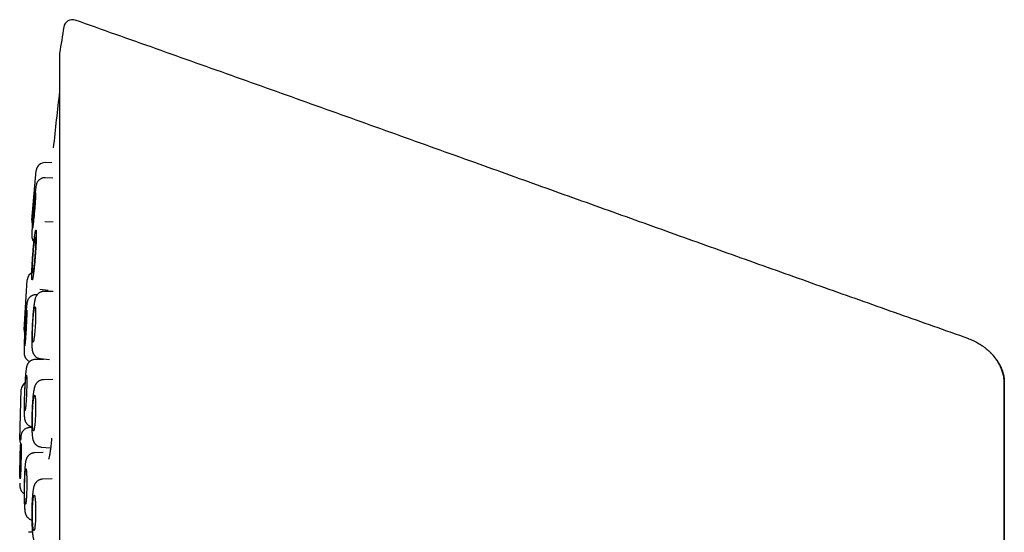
# Model space of a CAD drawing. Header units: millimetres. Extents: x 8 to 676, y 12 to 869.
# Tile 47 of 77: x 114 to 148, y 851 to 869. Entities that reach past the tile are written whole.
import ezdxf

# ---------------------------------------------------------------- set-up
doc = ezdxf.new("R2010")
doc.units = ezdxf.units.MM

msp = doc.modelspace()

# ---------------------------------------------------------------- linework, layer by layer
at = {"color": 7, "linetype": 'Continuous', "lineweight": 30}
for p, q in [((115.026, 867.664), (115.026, 834.329)), ((114.763, 863.924), (114.536, 863.932)), ((114.071, 861.949), (114.226, 863.659)), ((114.791, 863.4), (114.531, 863.409)), ((114.806, 861.88), (114.518, 861.887)), ((113.808, 858.177), (113.914, 859.892)), ((114.253, 859.38), (114.209, 859.38)), ((114.345, 859.576), (114.631, 859.539)), ((114.345, 859.576), (114.345, 859.576)), ((114.808, 859.498), (114.496, 859.499)), ((114.474, 857.159), (114.189, 857.155)), ((114.366, 857.186), (114.675, 857.152)), ((114.796, 856.465), (114.469, 856.459)), ((147.515, 856.383), (147.388, 732.596)), ((147.513, 856.382), (147.511, 856.425)), ((113.655, 854.406), (113.711, 856.123)), ((114.072, 854.813), (113.991, 854.81)), ((114.393, 854.143), (114.718, 854.115)), ((114.459, 853.952), (114.16, 853.94)), ((114.772, 853.051), (114.439, 853.036)), ((114.092, 851.216), (113.959, 851.208))]:
    msp.add_line(p, q, dxfattribs=at)
at = {"color": 7, "linetype": 'Continuous', "lineweight": 30, "flags": 128}
for points in [[(114.201, 862.89), (114.202, 862.888), (114.203, 862.882), (114.203, 862.872), (114.204, 862.857), (114.203, 862.839), (114.203, 862.818), (114.202, 862.792), (114.2, 862.764), (114.198, 862.732), (114.196, 862.697), (114.194, 862.659), (114.191, 862.619), (114.188, 862.576), (114.185, 862.532), (114.182, 862.486), (114.178, 862.438), (114.174, 862.39), (114.17, 862.34), (114.166, 862.291), (114.161, 862.241), (114.157, 862.191), (114.152, 862.142), (114.148, 862.094), (114.143, 862.047), (114.139, 862.002), (114.135, 861.959), (114.13, 861.917), (114.126, 861.878), (114.122, 861.842), (114.118, 861.809), (114.114, 861.779), (114.111, 861.752), (114.108, 861.729), (114.105, 861.709), (114.102, 861.693), (114.1, 861.681), (114.098, 861.673), (114.096, 861.669), (114.095, 861.669), (114.094, 861.674), (114.093, 861.682), (114.093, 861.694), (114.093, 861.71), (114.094, 861.73), (114.095, 861.753), (114.096, 861.78), (114.097, 861.811), (114.099, 861.844), (114.102, 861.881), (114.104, 861.92), (114.107, 861.961), (114.11, 862.005), (114.113, 862.05), (114.117, 862.097), (114.121, 862.145), (114.125, 862.194), (114.129, 862.243), (114.133, 862.293), (114.138, 862.343), (114.142, 862.392), (114.147, 862.441), (114.151, 862.488), (114.156, 862.534), (114.16, 862.579), (114.164, 862.621), (114.169, 862.661), (114.173, 862.699), (114.177, 862.734), (114.18, 862.765), (114.184, 862.794), (114.187, 862.819), (114.19, 862.841), (114.193, 862.858), (114.196, 862.872), (114.198, 862.882), (114.2, 862.888), (114.201, 862.89)], [(114.194, 861.364), (114.196, 861.361), (114.198, 861.355), (114.2, 861.345), (114.202, 861.331), (114.203, 861.313), (114.203, 861.291), (114.204, 861.265), (114.203, 861.237), (114.203, 861.204), (114.202, 861.169), (114.201, 861.132), (114.2, 861.091), (114.198, 861.049), (114.196, 861.004), (114.193, 860.958), (114.19, 860.91), (114.187, 860.862), (114.184, 860.812), (114.18, 860.763), (114.177, 860.713), (114.173, 860.663), (114.168, 860.614), (114.164, 860.566), (114.16, 860.519), (114.155, 860.474), (114.151, 860.43), (114.146, 860.389), (114.142, 860.35), (114.137, 860.314), (114.133, 860.281), (114.129, 860.251), (114.125, 860.224), (114.121, 860.201), (114.117, 860.181), (114.113, 860.165), (114.11, 860.153), (114.107, 860.145), (114.104, 860.142), (114.101, 860.142), (114.099, 860.146), (114.097, 860.154), (114.096, 860.167), (114.095, 860.183), (114.094, 860.203), (114.093, 860.226), (114.093, 860.253), (114.093, 860.284), (114.094, 860.317), (114.095, 860.354), (114.096, 860.393), (114.098, 860.434), (114.1, 860.478), (114.102, 860.523), (114.105, 860.57), (114.108, 860.619), (114.111, 860.668), (114.115, 860.717), (114.118, 860.767), (114.122, 860.817), (114.126, 860.866), (114.13, 860.915), (114.135, 860.962), (114.139, 861.008), (114.144, 861.053), (114.148, 861.095), (114.153, 861.135), (114.157, 861.173), (114.161, 861.208), (114.166, 861.239), (114.17, 861.268), (114.174, 861.293), (114.178, 861.314), (114.182, 861.332), (114.185, 861.346), (114.188, 861.356), (114.191, 861.362), (114.194, 861.364)], [(113.895, 858.851), (113.896, 858.849), (113.897, 858.842), (113.898, 858.832), (113.898, 858.818), (113.898, 858.8), (113.898, 858.778), (113.898, 858.753), (113.898, 858.724), (113.897, 858.692), (113.896, 858.657), (113.895, 858.62), (113.893, 858.579), (113.892, 858.537), (113.89, 858.492), (113.888, 858.446), (113.885, 858.398), (113.883, 858.35), (113.88, 858.3), (113.878, 858.25), (113.875, 858.2), (113.872, 858.151), (113.869, 858.102), (113.866, 858.053), (113.863, 858.007), (113.86, 857.961), (113.857, 857.918), (113.854, 857.876), (113.851, 857.837), (113.848, 857.801), (113.845, 857.767), (113.842, 857.737), (113.84, 857.71), (113.837, 857.687), (113.835, 857.667), (113.833, 857.651), (113.831, 857.639), (113.829, 857.631), (113.827, 857.627), (113.826, 857.627), (113.825, 857.631), (113.824, 857.64), (113.824, 857.652), (113.823, 857.668), (113.823, 857.688), (113.823, 857.711), (113.824, 857.738), (113.824, 857.769), (113.825, 857.802), (113.826, 857.839), (113.828, 857.878), (113.829, 857.919), (113.831, 857.963), (113.833, 858.008), (113.835, 858.055), (113.837, 858.103), (113.84, 858.152), (113.842, 858.202), (113.845, 858.252), (113.848, 858.302), (113.851, 858.351), (113.854, 858.4), (113.857, 858.448), (113.86, 858.494), (113.863, 858.538), (113.866, 858.581), (113.869, 858.621), (113.872, 858.659), (113.875, 858.694), (113.878, 858.725), (113.881, 858.754), (113.883, 858.779), (113.885, 858.801), (113.888, 858.819), (113.89, 858.833), (113.892, 858.843), (113.893, 858.849), (113.895, 858.851)], [(114.105, 858.358), (114.108, 858.408), (114.111, 858.458), (114.115, 858.507), (114.118, 858.555), (114.122, 858.601), (114.126, 858.646), (114.131, 858.689), (114.135, 858.73), (114.139, 858.769), (114.144, 858.804), (114.148, 858.837), (114.153, 858.866), (114.157, 858.893), (114.162, 858.915), (114.166, 858.934), (114.17, 858.949), (114.174, 858.96), (114.178, 858.967), (114.182, 858.97), (114.185, 858.969), (114.189, 858.964), (114.191, 858.955), (114.194, 858.942), (114.197, 858.925), (114.199, 858.904), (114.2, 858.88), (114.202, 858.852), (114.203, 858.821), (114.203, 858.787), (114.204, 858.75), (114.203, 858.71), (114.203, 858.668), (114.202, 858.624), (114.201, 858.578), (114.2, 858.531), (114.198, 858.482), (114.195, 858.433), (114.193, 858.383), (114.19, 858.333), (114.187, 858.284), (114.184, 858.234), (114.18, 858.186), (114.176, 858.139), (114.172, 858.093), (114.168, 858.049), (114.164, 858.007), (114.16, 857.967), (114.155, 857.93), (114.151, 857.896), (114.146, 857.865), (114.142, 857.837), (114.137, 857.813), (114.133, 857.792), (114.129, 857.775), (114.124, 857.762), (114.121, 857.753), (114.117, 857.748), (114.113, 857.747), (114.11, 857.75), (114.107, 857.757), (114.104, 857.768), (114.101, 857.783), (114.099, 857.802), (114.097, 857.824), (114.096, 857.85), (114.095, 857.88), (114.094, 857.913), (114.093, 857.948), (114.093, 857.987), (114.093, 858.028), (114.094, 858.071), (114.095, 858.116), (114.096, 858.162), (114.098, 858.21), (114.1, 858.259), (114.102, 858.309), (114.105, 858.358)], [(113.831, 856.008), (113.833, 856.058), (113.835, 856.108), (113.838, 856.157), (113.84, 856.205), (113.843, 856.251), (113.846, 856.296), (113.849, 856.339), (113.852, 856.38), (113.855, 856.419), (113.858, 856.454), (113.861, 856.487), (113.864, 856.517), (113.867, 856.543), (113.87, 856.565), (113.873, 856.584), (113.876, 856.599), (113.878, 856.611), (113.881, 856.618), (113.884, 856.621), (113.886, 856.62), (113.888, 856.615), (113.89, 856.605), (113.892, 856.592), (113.894, 856.575), (113.895, 856.555), (113.896, 856.53), (113.897, 856.502), (113.898, 856.471), (113.898, 856.437), (113.898, 856.4), (113.898, 856.36), (113.898, 856.318), (113.898, 856.274), (113.897, 856.228), (113.896, 856.181), (113.894, 856.132), (113.893, 856.083), (113.891, 856.033), (113.889, 855.983), (113.887, 855.934), (113.885, 855.884), (113.882, 855.836), (113.88, 855.788), (113.877, 855.743), (113.874, 855.698), (113.871, 855.656), (113.868, 855.617), (113.865, 855.58), (113.862, 855.545), (113.859, 855.514), (113.856, 855.486), (113.853, 855.462), (113.85, 855.441), (113.847, 855.424), (113.844, 855.411), (113.842, 855.402), (113.839, 855.397), (113.837, 855.396), (113.834, 855.399), (113.832, 855.406), (113.83, 855.417), (113.829, 855.432), (113.827, 855.451), (113.826, 855.474), (113.825, 855.5), (113.824, 855.529), (113.823, 855.562), (113.823, 855.598), (113.823, 855.636), (113.823, 855.677), (113.824, 855.72), (113.824, 855.765), (113.825, 855.812), (113.826, 855.86), (113.828, 855.909), (113.829, 855.958), (113.831, 856.008)], [(114.097, 855.31), (114.099, 855.36), (114.101, 855.41), (114.103, 855.459), (114.106, 855.507), (114.109, 855.553), (114.112, 855.599), (114.116, 855.642), (114.12, 855.683), (114.124, 855.721), (114.128, 855.757), (114.132, 855.789), (114.136, 855.819), (114.141, 855.845), (114.145, 855.868), (114.15, 855.887), (114.154, 855.902), (114.159, 855.913), (114.163, 855.92), (114.167, 855.923), (114.172, 855.922), (114.176, 855.917), (114.179, 855.908), (114.183, 855.895), (114.186, 855.878), (114.19, 855.857), (114.192, 855.832), (114.195, 855.805), (114.197, 855.773), (114.199, 855.739), (114.201, 855.702), (114.202, 855.662), (114.203, 855.62), (114.203, 855.576), (114.204, 855.53), (114.203, 855.483), (114.203, 855.435), (114.202, 855.385), (114.201, 855.335), (114.199, 855.285), (114.197, 855.236), (114.195, 855.186), (114.192, 855.138), (114.189, 855.091), (114.186, 855.045), (114.183, 855.001), (114.179, 854.958), (114.175, 854.919), (114.171, 854.882), (114.167, 854.847), (114.163, 854.816), (114.158, 854.788), (114.154, 854.764), (114.149, 854.743), (114.145, 854.726), (114.14, 854.713), (114.136, 854.704), (114.131, 854.699), (114.127, 854.698), (114.123, 854.701), (114.119, 854.708), (114.115, 854.719), (114.112, 854.734), (114.109, 854.753), (114.106, 854.776), (114.103, 854.802), (114.101, 854.831), (114.098, 854.864), (114.097, 854.9), (114.095, 854.938), (114.094, 854.979), (114.093, 855.022), (114.093, 855.067), (114.093, 855.114), (114.094, 855.162), (114.094, 855.211), (114.095, 855.26), (114.097, 855.31)], [(113.668, 853.658), (113.669, 853.708), (113.67, 853.757), (113.671, 853.806), (113.672, 853.854), (113.674, 853.901), (113.675, 853.946), (113.677, 853.989), (113.678, 854.03), (113.68, 854.068), (113.682, 854.104), (113.683, 854.137), (113.685, 854.166), (113.686, 854.192), (113.688, 854.215), (113.69, 854.234), (113.691, 854.249), (113.693, 854.26), (113.694, 854.267), (113.695, 854.27), (113.697, 854.269), (113.698, 854.264), (113.699, 854.255), (113.7, 854.242), (113.701, 854.225), (113.701, 854.204), (113.702, 854.18), (113.703, 854.152), (113.703, 854.121), (113.703, 854.086), (113.703, 854.049), (113.703, 854.01), (113.703, 853.968), (113.703, 853.923), (113.702, 853.878), (113.702, 853.83), (113.701, 853.782), (113.7, 853.732), (113.699, 853.683), (113.698, 853.633), (113.697, 853.583), (113.696, 853.533), (113.695, 853.485), (113.693, 853.438), (113.692, 853.392), (113.69, 853.348), (113.689, 853.306), (113.687, 853.266), (113.686, 853.229), (113.684, 853.194), (113.682, 853.163), (113.681, 853.135), (113.679, 853.111), (113.678, 853.09), (113.676, 853.073), (113.675, 853.06), (113.673, 853.051), (113.672, 853.046), (113.67, 853.045), (113.669, 853.048), (113.668, 853.055), (113.667, 853.066), (113.666, 853.081), (113.665, 853.1), (113.665, 853.123), (113.664, 853.149), (113.664, 853.178), (113.663, 853.211), (113.663, 853.247), (113.663, 853.285), (113.663, 853.326), (113.664, 853.369), (113.664, 853.414), (113.664, 853.461), (113.665, 853.509), (113.666, 853.558), (113.667, 853.608), (113.668, 853.658)], [(113.824, 852.785), (113.825, 852.835), (113.826, 852.885), (113.827, 852.934), (113.829, 852.982), (113.83, 853.029), (113.832, 853.074), (113.834, 853.117), (113.837, 853.158), (113.839, 853.196), (113.842, 853.232), (113.844, 853.265), (113.847, 853.294), (113.85, 853.32), (113.853, 853.343), (113.856, 853.362), (113.859, 853.377), (113.862, 853.388), (113.865, 853.395), (113.868, 853.398), (113.871, 853.397), (113.874, 853.392), (113.877, 853.383), (113.88, 853.37), (113.882, 853.353), (113.885, 853.332), (113.887, 853.308), (113.889, 853.28), (113.891, 853.249), (113.893, 853.214), (113.894, 853.177), (113.896, 853.137), (113.897, 853.095), (113.897, 853.051), (113.898, 853.005), (113.898, 852.958), (113.898, 852.91), (113.898, 852.86), (113.898, 852.81), (113.897, 852.76), (113.896, 852.711), (113.895, 852.661), (113.894, 852.613), (113.892, 852.565), (113.89, 852.519), (113.888, 852.475), (113.886, 852.433), (113.884, 852.394), (113.881, 852.356), (113.878, 852.322), (113.876, 852.291), (113.873, 852.263), (113.87, 852.239), (113.867, 852.218), (113.864, 852.201), (113.861, 852.188), (113.858, 852.179), (113.855, 852.174), (113.852, 852.173), (113.849, 852.176), (113.846, 852.183), (113.843, 852.194), (113.84, 852.209), (113.838, 852.228), (113.836, 852.25), (113.833, 852.277), (113.831, 852.306), (113.829, 852.339), (113.828, 852.375), (113.826, 852.413), (113.825, 852.454), (113.824, 852.497), (113.824, 852.542), (113.823, 852.589), (113.823, 852.637), (113.823, 852.686), (113.823, 852.735), (113.824, 852.785)], [(114.093, 851.879), (114.094, 851.929), (114.095, 851.979), (114.096, 852.028), (114.097, 852.076), (114.099, 852.122), (114.102, 852.167), (114.104, 852.21), (114.107, 852.251), (114.11, 852.29), (114.114, 852.326), (114.117, 852.358), (114.121, 852.388), (114.125, 852.414), (114.129, 852.437), (114.133, 852.456), (114.138, 852.471), (114.142, 852.482), (114.147, 852.489), (114.151, 852.492), (114.156, 852.491), (114.16, 852.486), (114.165, 852.477), (114.169, 852.464), (114.173, 852.447), (114.177, 852.426), (114.181, 852.401), (114.184, 852.374), (114.188, 852.342), (114.191, 852.308), (114.193, 852.271), (114.196, 852.231), (114.198, 852.189), (114.2, 852.145), (114.201, 852.099), (114.202, 852.052), (114.203, 852.003), (114.204, 851.954), (114.204, 851.904), (114.203, 851.854), (114.203, 851.804), (114.201, 851.755), (114.2, 851.706), (114.198, 851.659), (114.196, 851.613), (114.194, 851.569), (114.191, 851.527), (114.188, 851.487), (114.185, 851.45), (114.181, 851.416), (114.178, 851.385), (114.174, 851.357), (114.17, 851.332), (114.165, 851.312), (114.161, 851.295), (114.157, 851.282), (114.152, 851.272), (114.148, 851.267), (114.143, 851.266), (114.139, 851.269), (114.134, 851.276), (114.13, 851.288), (114.126, 851.303), (114.122, 851.322), (114.118, 851.344), (114.114, 851.37), (114.111, 851.4), (114.108, 851.433), (114.105, 851.468), (114.102, 851.507), (114.1, 851.548), (114.098, 851.591), (114.096, 851.636), (114.095, 851.683), (114.094, 851.731), (114.093, 851.78), (114.093, 851.829), (114.093, 851.879)]]:
    msp.add_lwpolyline(points, dxfattribs=at)
at = {"color": 7, "linetype": 'Continuous', "lineweight": 30}
for centre, radius, start, end in [((223.764, 850.997), 110.01, 170.79371, 171.26965), ((115.467, 868.549), 0.3, 70.5413, 170.7937), ((115.226, 867.664), 0.2, 171.2677, 180), ((244.113, 850.997), 130, 173.20406, 174.06702), ((114.525, 863.632), 0.3, 87.83, 174.83), ((114.37, 861.921), 0.3, 174.83, 200.7402), ((114.213, 859.874), 0.3, 109.9615, 176.475), ((114.107, 858.159), 0.3, 176.475, 201.637), ((114.011, 856.113), 0.3, 125.8745, 178.127), ((113.955, 854.396), 0.3, 178.127, 203.979)]:
    msp.add_arc(centre, radius, start, end, dxfattribs=at)
for points, knots in [([(146.29, 857.871), (145.491, 858.152), (143.891, 858.717), (141.486, 859.57), (139.071, 860.43), (136.645, 861.297), (134.209, 862.17), (131.761, 863.048), (129.22, 863.961), (126.583, 864.906), (123.851, 865.885), (121.103, 866.867), (118.341, 867.85), (116.493, 868.504), (115.567, 868.832)], [0, 0, 0, 0, 0.077854, 0.156079, 0.234675, 0.313645, 0.392987, 0.472703, 0.552794, 0.641326, 0.730312, 0.819752, 0.909648, 1, 1, 1, 1]), ([(114.531, 863.409), (114.513, 863.409), (114.479, 863.408), (114.433, 863.397), (114.394, 863.382), (114.362, 863.364), (114.333, 863.344), (114.309, 863.322), (114.285, 863.297), (114.265, 863.269), (114.25, 863.241), (114.241, 863.219), (114.235, 863.204), (114.231, 863.192), (114.227, 863.177), (114.223, 863.161), (114.219, 863.144), (114.215, 863.122), (114.211, 863.094), (114.205, 863.051), (114.198, 862.999), (114.191, 862.94), (114.183, 862.875), (114.176, 862.802), (114.168, 862.722), (114.159, 862.635), (114.15, 862.541), (114.141, 862.441), (114.132, 862.337), (114.124, 862.242), (114.116, 862.156), (114.11, 862.081), (114.104, 862.004), (114.098, 861.928), (114.093, 861.851), (114.087, 861.777), (114.083, 861.706), (114.078, 861.639), (114.075, 861.581), (114.073, 861.533), (114.071, 861.495), (114.07, 861.464), (114.07, 861.441), (114.07, 861.422), (114.07, 861.406), (114.071, 861.386), (114.073, 861.365), (114.077, 861.34), (114.085, 861.31), (114.096, 861.28), (114.11, 861.252), (114.128, 861.224), (114.152, 861.194), (114.177, 861.169), (114.195, 861.157), (114.202, 861.153)], [0, 0, 0, 0, 0.016481, 0.031007, 0.043576, 0.054187, 0.06539, 0.075309, 0.084822, 0.098192, 0.10873, 0.116097, 0.121565, 0.128843, 0.138885, 0.150749, 0.163257, 0.176486, 0.204424, 0.2321, 0.26254, 0.29197, 0.320536, 0.349396, 0.378888, 0.409012, 0.439767, 0.471152, 0.503166, 0.535814, 0.558311, 0.581663, 0.605863, 0.630902, 0.656772, 0.68346, 0.710957, 0.739248, 0.768321, 0.793855, 0.818492, 0.840296, 0.859308, 0.875567, 0.889336, 0.902878, 0.915156, 0.926641, 0.937533, 0.949144, 0.957603, 0.967198, 0.980354, 0.992786, 1, 1, 1, 1]), ([(114.084, 859.896), (114.085, 859.896), (114.088, 859.897), (114.092, 859.904), (114.096, 859.916), (114.1, 859.933), (114.105, 859.956), (114.111, 859.989), (114.119, 860.033), (114.126, 860.085), (114.134, 860.143), (114.142, 860.208), (114.149, 860.27), (114.155, 860.328), (114.16, 860.38), (114.167, 860.449), (114.175, 860.535), (114.184, 860.641), (114.191, 860.735), (114.197, 860.814), (114.201, 860.878), (114.205, 860.941), (114.209, 861.004), (114.213, 861.072), (114.217, 861.145), (114.22, 861.221), (114.223, 861.291), (114.225, 861.357), (114.226, 861.416), (114.226, 861.462), (114.226, 861.498), (114.225, 861.525), (114.224, 861.555), (114.221, 861.584), (114.218, 861.604), (114.213, 861.61), (114.209, 861.608), (114.205, 861.601), (114.201, 861.589), (114.197, 861.572), (114.191, 861.548), (114.185, 861.515), (114.178, 861.472), (114.171, 861.42), (114.163, 861.361), (114.155, 861.297), (114.148, 861.234), (114.142, 861.177), (114.137, 861.125), (114.13, 861.056), (114.122, 860.969), (114.113, 860.863), (114.106, 860.77), (114.1, 860.691), (114.096, 860.627), (114.092, 860.564), (114.088, 860.501), (114.084, 860.433), (114.08, 860.36), (114.077, 860.284), (114.074, 860.213), (114.072, 860.148), (114.071, 860.089), (114.071, 860.043), (114.071, 860.007), (114.072, 859.98), (114.073, 859.95), (114.075, 859.921), (114.079, 859.9), (114.083, 859.897), (114.084, 859.896)], [0, 0, 0, 0, 0.012054, 0.024012, 0.035944, 0.047918, 0.060003, 0.076303, 0.092456, 0.108634, 0.125008, 0.141308, 0.15746, 0.168235, 0.179071, 0.19002, 0.210023, 0.229909, 0.249999, 0.262037, 0.273988, 0.28592, 0.297902, 0.310003, 0.326303, 0.342456, 0.358634, 0.375008, 0.391308, 0.40746, 0.418235, 0.429071, 0.44002, 0.460023, 0.479909, 0.499999, 0.512038, 0.523988, 0.53592, 0.547902, 0.560003, 0.576303, 0.592456, 0.608634, 0.625008, 0.641308, 0.65746, 0.668235, 0.679071, 0.69002, 0.710023, 0.729909, 0.749999, 0.762038, 0.773988, 0.78592, 0.797902, 0.810003, 0.826303, 0.842456, 0.858634, 0.875008, 0.891308, 0.90746, 0.918235, 0.929071, 0.94002, 0.960045, 0.979932, 1, 1, 1, 1]), ([(114.209, 859.38), (114.191, 859.379), (114.157, 859.377), (114.111, 859.365), (114.073, 859.349), (114.04, 859.33), (114.013, 859.309), (113.989, 859.286), (113.966, 859.26), (113.947, 859.231), (113.933, 859.203), (113.924, 859.181), (113.919, 859.165), (113.915, 859.153), (113.912, 859.138), (113.908, 859.122), (113.905, 859.105), (113.902, 859.083), (113.898, 859.055), (113.893, 859.012), (113.888, 858.96), (113.883, 858.9), (113.877, 858.835), (113.872, 858.762), (113.866, 858.682), (113.86, 858.594), (113.854, 858.5), (113.848, 858.4), (113.842, 858.296), (113.837, 858.2), (113.833, 858.115), (113.829, 858.039), (113.825, 857.962), (113.822, 857.885), (113.818, 857.809), (113.815, 857.735), (113.813, 857.663), (113.81, 857.596), (113.809, 857.538), (113.808, 857.49), (113.808, 857.452), (113.808, 857.421), (113.808, 857.398), (113.809, 857.379), (113.809, 857.363), (113.811, 857.343), (113.814, 857.322), (113.819, 857.298), (113.827, 857.267), (113.839, 857.238), (113.854, 857.211), (113.873, 857.183), (113.897, 857.154), (113.93, 857.125), (113.965, 857.101), (113.991, 857.091), (114.002, 857.087)], [0, 0, 0, 0, 0.016186, 0.030452, 0.042796, 0.053218, 0.064221, 0.073964, 0.083308, 0.096445, 0.106803, 0.114049, 0.119432, 0.126571, 0.136403, 0.148017, 0.160274, 0.173251, 0.200684, 0.227864, 0.25776, 0.286662, 0.314715, 0.343059, 0.372025, 0.401612, 0.43182, 0.462648, 0.494096, 0.526168, 0.548266, 0.571202, 0.59497, 0.619561, 0.644965, 0.671171, 0.69817, 0.725947, 0.754491, 0.779559, 0.80374, 0.825127, 0.843758, 0.859672, 0.873136, 0.886456, 0.898608, 0.909935, 0.9206, 0.931968, 0.940267, 0.949691, 0.962612, 0.974823, 0.989194, 1, 1, 1, 1]), ([(114.496, 859.499), (114.481, 859.499), (114.453, 859.497), (114.417, 859.49), (114.39, 859.481), (114.361, 859.469), (114.327, 859.45), (114.293, 859.424), (114.267, 859.397), (114.25, 859.376), (114.238, 859.36), (114.229, 859.346), (114.215, 859.32), (114.199, 859.284), (114.187, 859.246), (114.179, 859.214), (114.171, 859.177), (114.163, 859.138), (114.156, 859.093), (114.149, 859.045), (114.142, 858.993), (114.135, 858.939), (114.129, 858.886), (114.123, 858.825), (114.116, 858.754), (114.109, 858.67), (114.102, 858.58), (114.095, 858.485), (114.089, 858.384), (114.083, 858.28), (114.078, 858.174), (114.075, 858.069), (114.072, 857.968), (114.07, 857.873), (114.07, 857.786), (114.071, 857.714), (114.072, 857.656), (114.074, 857.607), (114.077, 857.565), (114.08, 857.529), (114.083, 857.502), (114.087, 857.477), (114.091, 857.452), (114.098, 857.423), (114.109, 857.389), (114.122, 857.358), (114.135, 857.335), (114.147, 857.317), (114.159, 857.3), (114.175, 857.281), (114.197, 857.26), (114.226, 857.237), (114.263, 857.215), (114.31, 857.195), (114.347, 857.189), (114.366, 857.186)], [0, 0, 0, 0, 0.014399, 0.025579, 0.033622, 0.040785, 0.05558, 0.069999, 0.081991, 0.091576, 0.096978, 0.103431, 0.111272, 0.13498, 0.155562, 0.175327, 0.196392, 0.220385, 0.243085, 0.267505, 0.290734, 0.312504, 0.332812, 0.351657, 0.378105, 0.405305, 0.433513, 0.462736, 0.492983, 0.524263, 0.556587, 0.589412, 0.622029, 0.654429, 0.686606, 0.718557, 0.742269, 0.766386, 0.792437, 0.808817, 0.826016, 0.842449, 0.856164, 0.870452, 0.887223, 0.899479, 0.909916, 0.918212, 0.924386, 0.930934, 0.941711, 0.952626, 0.965978, 0.981771, 1, 1, 1, 1]), ([(146.289, 857.868), (146.315, 857.858), (146.368, 857.839), (146.449, 857.803), (146.544, 857.757), (146.616, 857.717), (146.664, 857.688), (146.68, 857.678), (146.695, 857.668), (146.711, 857.658), (146.727, 857.647), (146.749, 857.633), (146.779, 857.612), (146.82, 857.582), (146.869, 857.545), (146.915, 857.506), (146.959, 857.469), (146.998, 857.433), (147.036, 857.397), (147.06, 857.372), (147.071, 857.361)], [0, 0, 0, 0, 0.088024, 0.182147, 0.28241, 0.424128, 0.443473, 0.462998, 0.482702, 0.502585, 0.522644, 0.542881, 0.586711, 0.640946, 0.705599, 0.780651, 0.833125, 0.889658, 0.950211, 1, 1, 1, 1]), ([(147.064, 857.368), (147.063, 857.369), (147.06, 857.373), (147.055, 857.377), (147.051, 857.381)], [0, 0, 0, 0, 0.037706, 1, 1, 1, 1]), ([(147.513, 856.381), (147.512, 856.409), (147.51, 856.468), (147.498, 856.555), (147.481, 856.64), (147.459, 856.717), (147.435, 856.785), (147.411, 856.844), (147.387, 856.897), (147.365, 856.941), (147.345, 856.979), (147.326, 857.014), (147.308, 857.045), (147.29, 857.077), (147.271, 857.107), (147.246, 857.146), (147.214, 857.191), (147.176, 857.241), (147.142, 857.283), (147.106, 857.324), (147.075, 857.357), (147.056, 857.376), (147.052, 857.38)], [0, 0, 0, 0, 0.072557, 0.152691, 0.224936, 0.289794, 0.347626, 0.398708, 0.443295, 0.481672, 0.514242, 0.541647, 0.576298, 0.609717, 0.642668, 0.675161, 0.743005, 0.808992, 0.873278, 0.932503, 0.985631, 1, 1, 1, 1]), ([(114.189, 857.155), (114.183, 857.155), (114.165, 857.155), (114.137, 857.15), (114.105, 857.143), (114.073, 857.131), (114.044, 857.116), (114.016, 857.098), (113.99, 857.078), (113.968, 857.056), (113.95, 857.034), (113.936, 857.013), (113.924, 856.993), (113.915, 856.974), (113.907, 856.956), (113.901, 856.938), (113.895, 856.92), (113.89, 856.897), (113.884, 856.872), (113.879, 856.842), (113.875, 856.813), (113.871, 856.782), (113.867, 856.751), (113.864, 856.718), (113.86, 856.683), (113.857, 856.646), (113.853, 856.607), (113.85, 856.566), (113.847, 856.523), (113.844, 856.479), (113.841, 856.433), (113.838, 856.386), (113.835, 856.338), (113.832, 856.289), (113.829, 856.24), (113.827, 856.191), (113.825, 856.147), (113.823, 856.108), (113.822, 856.071), (113.82, 856.039), (113.819, 856.018), (113.819, 856.01)], [0, 0, 0, 0, 0.0110806, 0.0312323, 0.0514033, 0.0716001, 0.0918269, 0.1120819, 0.1323458, 0.1525564, 0.1700198, 0.186517, 0.2022109, 0.2176333, 0.2332157, 0.2499735, 0.2694021, 0.2944139, 0.3345075, 0.3712747, 0.413363, 0.4453131, 0.4782443, 0.5109789, 0.5435254, 0.5759038, 0.6081407, 0.6402567, 0.6722641, 0.7041665, 0.7359574, 0.7676173, 0.7991053, 0.8303412, 0.86116, 0.8911757, 0.9192516, 0.9427618, 0.9622622, 0.9858155, 1, 1, 1, 1]), ([(147.106, 857.323), (147.112, 857.317), (147.145, 857.282), (147.198, 857.217), (147.261, 857.131), (147.304, 857.066), (147.331, 857.021), (147.345, 856.995), (147.359, 856.971), (147.371, 856.946), (147.383, 856.923), (147.394, 856.9), (147.414, 856.857), (147.44, 856.793), (147.468, 856.708), (147.492, 856.611), (147.51, 856.503), (147.513, 856.423), (147.515, 856.383)], [0, 0, 0, 0, 0.025867, 0.13705, 0.238831, 0.331306, 0.360382, 0.388426, 0.415447, 0.441451, 0.466445, 0.490436, 0.513431, 0.602075, 0.687413, 0.769655, 0.887676, 1, 1, 1, 1]), ([(114.469, 856.459), (114.453, 856.458), (114.422, 856.456), (114.379, 856.444), (114.344, 856.43), (114.313, 856.413), (114.288, 856.396), (114.266, 856.377), (114.249, 856.36), (114.235, 856.344), (114.222, 856.327), (114.209, 856.307), (114.195, 856.282), (114.181, 856.252), (114.171, 856.224), (114.164, 856.202), (114.158, 856.181), (114.153, 856.158), (114.147, 856.132), (114.141, 856.099), (114.134, 856.063), (114.129, 856.024), (114.123, 855.983), (114.117, 855.936), (114.112, 855.885), (114.106, 855.829), (114.101, 855.763), (114.095, 855.685), (114.089, 855.594), (114.083, 855.495), (114.078, 855.39), (114.074, 855.279), (114.072, 855.177), (114.071, 855.088), (114.07, 855.012), (114.07, 854.929), (114.071, 854.843), (114.073, 854.765), (114.075, 854.706), (114.078, 854.66), (114.08, 854.62), (114.083, 854.582), (114.086, 854.542), (114.091, 854.504), (114.095, 854.471), (114.1, 854.441), (114.107, 854.41), (114.115, 854.381), (114.125, 854.351), (114.135, 854.327), (114.146, 854.306), (114.157, 854.287), (114.17, 854.269), (114.184, 854.251), (114.199, 854.234), (114.219, 854.216), (114.242, 854.197), (114.271, 854.18), (114.304, 854.163), (114.346, 854.149), (114.376, 854.145), (114.393, 854.143)], [0, 0, 0, 0, 0.015567, 0.029353, 0.041355, 0.051576, 0.062448, 0.07104, 0.078985, 0.086349, 0.093164, 0.100544, 0.114443, 0.130722, 0.14505, 0.157753, 0.169724, 0.181104, 0.196406, 0.21532, 0.234655, 0.251468, 0.272113, 0.292364, 0.313084, 0.334269, 0.355918, 0.383971, 0.413366, 0.444106, 0.476199, 0.509649, 0.544463, 0.568444, 0.592536, 0.615812, 0.649146, 0.680592, 0.70051, 0.719586, 0.737868, 0.754894, 0.774391, 0.795782, 0.814517, 0.830296, 0.847379, 0.866518, 0.878578, 0.890399, 0.900325, 0.908384, 0.915768, 0.923306, 0.931024, 0.938995, 0.949235, 0.959101, 0.970849, 0.984483, 1, 1, 1, 1]), ([(147.378, 732.596), (147.378, 732.792), (147.379, 733.431), (147.38, 734.507), (147.381, 735.819), (147.381, 737.116), (147.382, 738.398), (147.383, 739.642), (147.384, 740.848), (147.385, 742.017), (147.386, 743.173), (147.387, 744.315), (147.388, 745.444), (147.389, 746.561), (147.389, 747.664), (147.39, 748.754), (147.391, 749.831), (147.392, 750.888), (147.393, 751.927), (147.394, 752.946), (147.395, 753.953), (147.396, 754.953), (147.397, 755.946), (147.399, 756.932), (147.4, 757.905), (147.401, 758.865), (147.402, 759.807), (147.403, 760.729), (147.404, 761.634), (147.405, 762.526), (147.407, 763.411), (147.408, 764.289), (147.409, 765.16), (147.41, 766.018), (147.412, 766.863), (147.413, 767.695), (147.414, 768.513), (147.415, 769.318), (147.417, 770.109), (147.418, 770.887), (147.419, 771.652), (147.421, 772.41), (147.422, 773.405), (147.424, 774.638), (147.427, 776.201), (147.429, 777.85), (147.432, 779.585), (147.434, 781.504), (147.437, 783.607), (147.44, 785.89), (147.443, 788.159), (147.445, 790.343), (147.448, 792.445), (147.45, 794.464), (147.452, 796.471), (147.454, 797.999), (147.455, 799.052), (147.455, 799.633), (147.456, 800.215), (147.457, 800.801), (147.457, 801.396), (147.458, 802.039), (147.459, 802.733), (147.459, 803.478), (147.46, 804.24), (147.461, 804.978), (147.462, 805.689), (147.462, 806.374), (147.463, 807.07), (147.464, 807.777), (147.464, 808.497), (147.465, 809.273), (147.466, 810.106), (147.467, 810.999), (147.468, 811.908), (147.469, 812.799), (147.47, 813.672), (147.471, 814.524), (147.471, 815.39), (147.472, 816.269), (147.473, 817.16), (147.474, 818.064), (147.475, 818.982), (147.476, 819.896), (147.477, 820.807), (147.478, 821.715), (147.479, 822.634), (147.48, 823.565), (147.481, 824.508), (147.482, 825.52), (147.483, 826.603), (147.484, 827.759), (147.485, 828.931), (147.487, 830.076), (147.488, 831.192), (147.489, 832.28), (147.49, 833.38), (147.491, 834.494), (147.492, 835.62), (147.493, 836.759), (147.495, 837.911), (147.496, 839.076), (147.497, 840.254), (147.498, 841.445), (147.499, 842.649), (147.501, 843.866), (147.502, 845.095), (147.503, 846.338), (147.504, 847.593), (147.506, 848.882), (147.507, 850.204), (147.508, 851.561), (147.51, 852.932), (147.511, 854.317), (147.512, 855.468), (147.513, 856.157), (147.513, 856.38)], [0, 0, 0, 0, 0.004755, 0.015474, 0.026073, 0.036553, 0.046913, 0.057155, 0.066702, 0.076143, 0.085478, 0.094708, 0.103831, 0.112848, 0.12176, 0.130565, 0.139265, 0.147859, 0.156196, 0.164432, 0.172565, 0.180596, 0.188668, 0.196635, 0.204495, 0.21225, 0.219899, 0.227309, 0.234617, 0.241822, 0.248926, 0.256069, 0.263107, 0.270038, 0.276863, 0.283582, 0.290194, 0.296701, 0.303087, 0.309368, 0.315543, 0.321647, 0.327736, 0.339662, 0.351541, 0.36562, 0.379631, 0.393575, 0.412144, 0.430593, 0.44892, 0.467126, 0.483537, 0.499848, 0.51606, 0.532173, 0.536881, 0.54158, 0.54627, 0.550981, 0.555783, 0.56068, 0.566571, 0.572594, 0.578747, 0.585032, 0.590466, 0.595995, 0.601619, 0.607336, 0.613148, 0.619054, 0.626135, 0.633348, 0.640691, 0.648165, 0.654949, 0.661837, 0.66883, 0.675927, 0.683128, 0.690434, 0.697844, 0.705358, 0.712596, 0.719928, 0.727354, 0.734874, 0.742489, 0.750197, 0.759404, 0.768741, 0.778209, 0.787808, 0.796489, 0.805274, 0.814164, 0.823158, 0.832257, 0.841459, 0.850767, 0.860178, 0.869694, 0.879314, 0.889038, 0.898867, 0.9088, 0.918838, 0.92898, 0.939226, 0.950072, 0.961032, 0.972107, 0.983297, 0.994601, 1, 1, 1, 1]), ([(147.513, 856.382), (147.513, 856.382), (147.514, 856.382), (147.514, 856.382), (147.514, 856.382)], [0, 0, 0, 0, 0.113775, 1, 1, 1, 1]), ([(113.819, 856.01), (113.818, 855.991), (113.817, 855.964), (113.816, 855.924), (113.815, 855.89), (113.814, 855.849), (113.812, 855.807), (113.811, 855.764), (113.81, 855.719), (113.809, 855.675), (113.809, 855.631), (113.808, 855.588), (113.808, 855.545), (113.807, 855.504), (113.807, 855.464), (113.807, 855.425), (113.808, 855.389), (113.808, 855.354), (113.809, 855.32), (113.81, 855.289), (113.811, 855.259), (113.812, 855.232), (113.813, 855.205), (113.815, 855.18), (113.817, 855.154), (113.82, 855.13), (113.824, 855.107), (113.828, 855.086), (113.832, 855.068), (113.838, 855.051), (113.844, 855.033), (113.852, 855.014), (113.863, 854.993), (113.876, 854.972), (113.892, 854.95), (113.912, 854.928), (113.935, 854.907), (113.961, 854.888), (113.989, 854.871), (114.019, 854.858), (114.047, 854.849), (114.064, 854.845), (114.071, 854.844)], [0, 0, 0, 0, 0.034964, 0.049353, 0.073173, 0.097864, 0.124292, 0.151785, 0.180072, 0.208933, 0.238216, 0.267806, 0.297617, 0.327585, 0.35766, 0.387804, 0.417992, 0.448208, 0.478448, 0.508726, 0.539083, 0.569604, 0.600458, 0.631999, 0.66505, 0.702025, 0.732037, 0.755035, 0.772841, 0.788571, 0.803476, 0.818403, 0.833869, 0.850272, 0.867852, 0.886543, 0.906059, 0.92607, 0.946337, 0.966723, 0.987164, 1, 1, 1, 1]), ([(113.991, 854.81), (113.973, 854.809), (113.938, 854.806), (113.892, 854.791), (113.854, 854.773), (113.822, 854.753), (113.795, 854.73), (113.772, 854.706), (113.751, 854.678), (113.733, 854.649), (113.72, 854.62), (113.714, 854.602), (113.711, 854.591), (113.708, 854.583), (113.705, 854.571), (113.702, 854.557), (113.699, 854.54), (113.697, 854.523), (113.695, 854.506), (113.693, 854.483), (113.69, 854.446), (113.688, 854.41), (113.686, 854.386), (113.686, 854.384)], [0, 0, 0, 0, 0.0644422, 0.1210397, 0.1697862, 0.2106813, 0.2537074, 0.2923198, 0.3292823, 0.3805735, 0.4198781, 0.4464258, 0.4562509, 0.4696311, 0.4980442, 0.5366734, 0.5823815, 0.6296521, 0.6787282, 0.729944, 0.855271, 0.9861983, 1, 1, 1, 1]), ([(114.752, 854.45), (114.749, 854.417), (114.744, 854.356), (114.736, 854.273), (114.728, 854.201), (114.721, 854.137), (114.714, 854.079), (114.708, 854.029), (114.702, 853.986), (114.696, 853.948), (114.691, 853.916), (114.686, 853.888), (114.681, 853.859), (114.675, 853.827), (114.668, 853.793), (114.661, 853.765), (114.656, 853.746), (114.653, 853.735), (114.65, 853.728), (114.65, 853.727), (114.65, 853.727)], [0, 0, 0, 0, 0.086977, 0.15919, 0.229204, 0.294671, 0.35559, 0.411959, 0.46377, 0.511017, 0.553695, 0.5918, 0.630672, 0.688262, 0.755828, 0.826867, 0.889926, 0.927441, 0.963184, 1, 1, 1, 1]), ([(114.16, 853.94), (114.152, 853.939), (114.132, 853.938), (114.102, 853.933), (114.07, 853.923), (114.039, 853.91), (114.01, 853.894), (113.983, 853.875), (113.959, 853.854), (113.939, 853.832), (113.923, 853.811), (113.909, 853.79), (113.898, 853.77), (113.889, 853.75), (113.881, 853.731), (113.875, 853.712), (113.868, 853.688), (113.861, 853.656), (113.855, 853.621), (113.849, 853.583), (113.845, 853.551), (113.842, 853.518), (113.839, 853.483), (113.836, 853.446), (113.833, 853.407), (113.83, 853.367), (113.827, 853.324), (113.825, 853.28), (113.822, 853.234), (113.82, 853.187), (113.818, 853.139), (113.816, 853.09), (113.814, 853.041), (113.813, 852.992), (113.812, 852.944), (113.811, 852.902), (113.81, 852.865), (113.809, 852.827), (113.809, 852.801), (113.809, 852.786)], [0, 0, 0, 0, 0.0153673, 0.0357797, 0.0562239, 0.0767102, 0.0972449, 0.1178254, 0.1384264, 0.156743, 0.1743576, 0.1912976, 0.2079198, 0.2246122, 0.2421877, 0.2619028, 0.2859577, 0.3222766, 0.3819405, 0.4219255, 0.4551343, 0.4887484, 0.5220656, 0.5551178, 0.5879475, 0.620594, 0.6530858, 0.6854399, 0.7176617, 0.7497439, 0.7816609, 0.8133579, 0.8447217, 0.8755019, 0.9050492, 0.9326368, 0.9522886, 0.973233, 1, 1, 1, 1]), ([(114.439, 853.035), (114.43, 853.035), (114.411, 853.034), (114.38, 853.028), (114.348, 853.018), (114.317, 853.005), (114.288, 852.989), (114.261, 852.969), (114.237, 852.948), (114.217, 852.927), (114.2, 852.906), (114.186, 852.885), (114.174, 852.863), (114.163, 852.841), (114.154, 852.818), (114.144, 852.79), (114.134, 852.756), (114.126, 852.718), (114.119, 852.679), (114.113, 852.643), (114.108, 852.606), (114.104, 852.569), (114.099, 852.529), (114.096, 852.488), (114.092, 852.445), (114.089, 852.4), (114.085, 852.354), (114.083, 852.307), (114.08, 852.259), (114.078, 852.209), (114.076, 852.159), (114.074, 852.109), (114.073, 852.06), (114.072, 852.016), (114.071, 851.976), (114.071, 851.938), (114.07, 851.907), (114.07, 851.886), (114.07, 851.88)], [0, 0, 0, 0, 0.015808, 0.036905, 0.058071, 0.079329, 0.100705, 0.12221, 0.143852, 0.163076, 0.182083, 0.201071, 0.220479, 0.24111, 0.264233, 0.292161, 0.332787, 0.383093, 0.424729, 0.459778, 0.494898, 0.529505, 0.563678, 0.597502, 0.631043, 0.664349, 0.697452, 0.730364, 0.76308, 0.795568, 0.827751, 0.859458, 0.89027, 0.918904, 0.942525, 0.962721, 0.987885, 1, 1, 1, 1]), ([(113.657, 852.904), (113.657, 852.901), (113.658, 852.885), (113.658, 852.861), (113.659, 852.834), (113.66, 852.812), (113.662, 852.795), (113.663, 852.781), (113.665, 852.764), (113.668, 852.745), (113.673, 852.721), (113.682, 852.69), (113.695, 852.661), (113.711, 852.633), (113.73, 852.605), (113.756, 852.577), (113.782, 852.553), (113.801, 852.543), (113.807, 852.539)], [0, 0, 0, 0, 0.026957, 0.137903, 0.236496, 0.322921, 0.397328, 0.460494, 0.519688, 0.577971, 0.634108, 0.689913, 0.749212, 0.791804, 0.83897, 0.903569, 0.965272, 1, 1, 1, 1]), ([(113.809, 852.786), (113.808, 852.767), (113.808, 852.74), (113.808, 852.7), (113.808, 852.665), (113.807, 852.625), (113.807, 852.583), (113.807, 852.539), (113.808, 852.494), (113.808, 852.45), (113.809, 852.406), (113.809, 852.362), (113.81, 852.319), (113.811, 852.277), (113.813, 852.237), (113.814, 852.198), (113.816, 852.161), (113.817, 852.125), (113.819, 852.091), (113.822, 852.059), (113.824, 852.029), (113.826, 852), (113.829, 851.972), (113.833, 851.945), (113.837, 851.916), (113.842, 851.889), (113.848, 851.863), (113.854, 851.842), (113.861, 851.823), (113.869, 851.804), (113.879, 851.785), (113.891, 851.765), (113.905, 851.744), (113.922, 851.722), (113.943, 851.702), (113.967, 851.682), (113.994, 851.664), (114.023, 851.649), (114.049, 851.638), (114.066, 851.634), (114.071, 851.633)], [0, 0, 0, 0, 0.035849, 0.050639, 0.075117, 0.100498, 0.127669, 0.155942, 0.185036, 0.21473, 0.244865, 0.275327, 0.306031, 0.336912, 0.367925, 0.399035, 0.430224, 0.461483, 0.492824, 0.524281, 0.555925, 0.587896, 0.620464, 0.654191, 0.690444, 0.73305, 0.761991, 0.782904, 0.800949, 0.817689, 0.834095, 0.850836, 0.86823, 0.886571, 0.905879, 0.925959, 0.94654, 0.967397, 0.988392, 1, 1, 1, 1]), ([(114.07, 851.88), (114.07, 851.859), (114.07, 851.831), (114.07, 851.79), (114.07, 851.755), (114.07, 851.713), (114.071, 851.67), (114.072, 851.626), (114.073, 851.581), (114.074, 851.536), (114.075, 851.491), (114.077, 851.447), (114.079, 851.403), (114.081, 851.361), (114.084, 851.32), (114.087, 851.28), (114.09, 851.241), (114.093, 851.204), (114.097, 851.169), (114.1, 851.135), (114.105, 851.103), (114.109, 851.071), (114.115, 851.039), (114.122, 851.007), (114.13, 850.975), (114.139, 850.945), (114.149, 850.92), (114.159, 850.898), (114.17, 850.877), (114.183, 850.856), (114.199, 850.835), (114.217, 850.815), (114.238, 850.794), (114.262, 850.775), (114.288, 850.758), (114.317, 850.744), (114.348, 850.732), (114.38, 850.724), (114.406, 850.719), (114.42, 850.719), (114.423, 850.719)], [0, 0, 0, 0, 0.03688, 0.051513, 0.075804, 0.100909, 0.127738, 0.15563, 0.184322, 0.213606, 0.243334, 0.273403, 0.303737, 0.334284, 0.365008, 0.395892, 0.426936, 0.458158, 0.489608, 0.521374, 0.55362, 0.586638, 0.620994, 0.657869, 0.699275, 0.731599, 0.755614, 0.776325, 0.795429, 0.813898, 0.832362, 0.851189, 0.870521, 0.890402, 0.910733, 0.93137, 0.952186, 0.973096, 0.994057, 1, 1, 1, 1])]:
    msp.add_open_spline(points, degree=3, knots=knots, dxfattribs=at)

doc.saveas('drawing.dxf')
